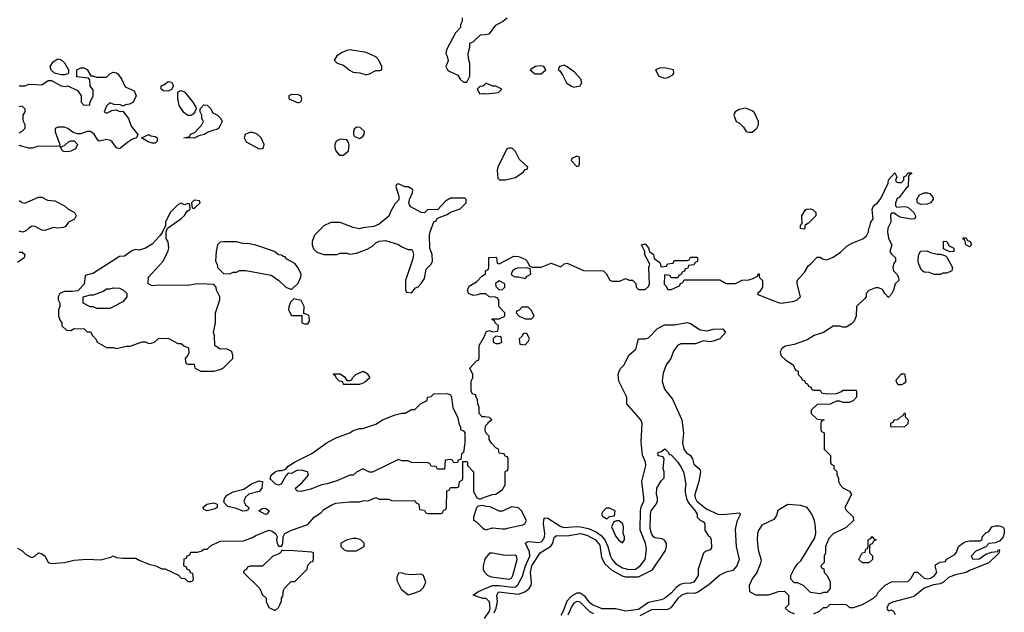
# Model space of a CAD drawing. Header units: inches. Extents: x 2671394 to 2765652, y 830470 to 955458.
# Tile 244 of 256: x 2707134 to 2713205, y 930304 to 933959. Entities that reach past the tile are written whole.
import ezdxf

# ---------------------------------------------------------------- set-up
doc = ezdxf.new("R2010")
doc.units = ezdxf.units.IN
doc.header["$MEASUREMENT"] = 0
doc.layers.add('C7903', color=7, linetype='Continuous')
doc.layers.add('C7913', color=7, linetype='Continuous')

msp = doc.modelspace()

# ---------------------------------------------------------------- linework, layer by layer
at = {"layer": 'C7903', "color": 2}
for points, elevation in [([(2709862, 933970), (2709862, 933950), (2709852, 933930), (2709852, 933910), (2709822, 933878), (2709766, 933774), (2709762, 933750), (2709770, 933734), (2709774.8, 933705.2), (2709762, 933670), (2709772, 933650), (2709782, 933642), (2709836.3, 933616.3), (2709850, 933592), (2709870, 933574), (2709890, 933574), (2709908.4, 933611.6), (2709908.4, 933688.4), (2709900.2, 933720.2), (2709899, 933750), (2709909, 933790), (2709910, 933814), (2709930, 933822), (2709975.3, 933864.7), (2710000, 933867.7)], 46), ([(2707130, 933552), (2707168.4, 933551.6), (2707190, 933562), (2707270, 933558), (2707310, 933584.7), (2707330, 933584.7), (2707390, 933551.3), (2707414, 933546), (2707431.6, 933551.6), (2707490, 933522), (2707514, 933490), (2707512, 933450), (2707530, 933432), (2707566, 933434), (2707566, 933446), (2707588, 933490), (2707587.3, 933527.3), (2707568.7, 933548.7), (2707567.3, 933587.3), (2707558, 933598), (2707487.3, 933607.3), (2707486, 933650), (2707510, 933662), (2707530, 933662), (2707550, 933652), (2707572, 933612), (2707588, 933612), (2707604.7, 933604.7), (2707670, 933604.7), (2707690, 933624.7), (2707710, 933636), (2707730.7, 933630.7), (2707742, 933622), (2707764.7, 933590), (2707784.7, 933544.7), (2707839.8, 933519.8), (2707851.3, 933490), (2707844.7, 933470), (2707830.8, 933449.2), (2707810, 933438), (2707785.4, 933434.6), (2707770, 933426), (2707754.6, 933434.6), (2707716.4, 933436.4), (2707690, 933446), (2707670, 933426), (2707654, 933390), (2707670, 933382), (2707702, 933398), (2707730, 933402), (2707750, 933392), (2707770, 933394), (2707804.7, 933350), (2707822, 933302), (2707862, 933250), (2707854, 933230), (2707830, 933222), (2707798, 933202), (2707750, 933162), (2707730, 933168), (2707704.7, 933204.7), (2707692.9, 933212.9), (2707670, 933219), (2707626, 933210), (2707616.4, 933216.4), (2707593.2, 933253.2), (2707570, 933268.7), (2707550, 933268.7), (2707510, 933254), (2707490, 933254), (2707462.7, 933262.7), (2707430, 933288), (2707410, 933295.3), (2707370, 933295.3), (2707352.7, 933287.3), (2707352.7, 933267.3), (2707382, 933190), (2707379.6, 933180.4), (2707363.6, 933176.4), (2707250, 933179), (2707210, 933166), (2707190, 933166), (2707130, 933182.7)], 42), ([(2710000, 933558), (2709990, 933548), (2709970, 933546), (2709954, 933530), (2709970, 933502), (2709990, 933504.7), (2710000, 933502.8)], 46), ([(2707130, 933262), (2707150, 933272), (2707168, 933290), (2707168, 933310), (2707158, 933330), (2707155.3, 933350), (2707155.3, 933370), (2707168, 933390), (2707167.3, 933407.3), (2707150, 933426), (2707130, 933422)], 42), ([(2707130, 932844.7), (2707150, 932831), (2707166.4, 932826.4), (2707250, 932864.7), (2707270, 932864.7), (2707305.4, 932845.4), (2707350, 932841), (2707410, 932811), (2707430, 932791.3), (2707472, 932770), (2707482, 932750), (2707471.1, 932728.9), (2707434, 932710), (2707416.9, 932683.1), (2707403.6, 932676.4), (2707370, 932674), (2707342, 932678), (2707290, 932659.3), (2707270, 932661.2), (2707230, 932684), (2707210, 932685.2), (2707190, 932674), (2707170, 932654), (2707152, 932648), (2707130, 932654)], 42), ([(2707130, 932524.7), (2707150, 932524.7), (2707164.7, 932510), (2707162, 932490), (2707119.6, 932460.4)], 42), ([(2710000, 932267.5), (2709970, 932268), (2709958.8, 932261.2), (2709930, 932257.2), (2709902, 932270), (2709895.3, 932290), (2709904.7, 932315.3), (2709950, 932342), (2709983.1, 932376.9), (2710000, 932386.5)], 42), ([(2710000, 931508.7), (2709986, 931510), (2709966, 931530), (2709966, 931570), (2709958, 931590), (2709956.4, 931616.4), (2709946, 931634), (2709946, 931646), (2709926, 931650), (2709918, 931670), (2709918, 931730), (2709928, 931750), (2709928, 931770), (2709908.7, 931810), (2709950, 931854), (2709962, 931858), (2709967.3, 931872.7), (2709966, 931950), (2709998, 932002), (2710000, 932007.3)], 42), ([(2707119.6, 930699.6), (2707150, 930682), (2707170, 930662), (2707203.6, 930643.6), (2707210, 930642), (2707230, 930652), (2707250, 930671.3), (2707270, 930664.7), (2707290.6, 930650.6), (2707310, 930611.3), (2707330, 930604.7), (2707410, 930611.3), (2707470, 930626), (2707550, 930631), (2707632.9, 930627.1), (2707696.4, 930643.6), (2707710, 930651.3), (2707730, 930642), (2707770, 930638), (2707850, 930638), (2707870, 930624.7), (2707930, 930601), (2707974, 930590), (2708010, 930572), (2708031.6, 930571.6), (2708112.7, 930532.7), (2708130, 930514), (2708152.7, 930512.7), (2708170, 930494), (2708190, 930494), (2708202, 930498), (2708206, 930510), (2708202, 930542), (2708187.3, 930547.3), (2708182, 930562), (2708167.3, 930567.3), (2708162, 930582), (2708146, 930590), (2708147.3, 930632.7), (2708162, 930638), (2708167.3, 930652.7), (2708182, 930658), (2708190, 930674), (2708230, 930674), (2708256.4, 930683.6), (2708270, 930694), (2708290, 930694), (2708310, 930714), (2708370, 930742), (2708514.6, 930745.4), (2708570, 930764.7), (2708590, 930778), (2708670, 930811), (2708690, 930804.7), (2708712, 930790), (2708722, 930770), (2708718, 930750), (2708721, 930730), (2708730, 930712), (2708750, 930712), (2708757.2, 930730), (2708758, 930770), (2708769.3, 930790.7), (2708810, 930810.8), (2708910, 930844.7), (2708948.7, 930890), (2708990, 930918), (2709010, 930938), (2709054.6, 930965.4), (2709083.1, 930976.9), (2709170, 930984.7), (2709230, 930984.7), (2709250, 930992), (2709287.3, 930992.7), (2709330, 931012), (2709350, 931002), (2709410, 931002), (2709430, 930992), (2709570, 930994), (2709578, 930978), (2709594, 930970), (2709598, 930938), (2709630, 930934), (2709638, 930918), (2709650, 930914), (2709730, 930914), (2709742, 930918), (2709747.3, 930932.7), (2709762, 930938), (2709766, 930950), (2709767.3, 931052.7), (2709782, 931058), (2709790, 931074), (2709830, 931074), (2709842, 931078), (2709846, 931110), (2709862, 931118), (2709866, 931130), (2709866, 931234), (2709890, 931234), (2709894, 931230), (2709894, 931210), (2709932, 931170), (2709931.3, 931050), (2709950, 931012), (2709970, 931002), (2710000, 931013.1)], 42), ([(2710000, 930958.7), (2709990, 930962), (2709961, 930959), (2709951.1, 930948.9), (2709932, 930890), (2709932.7, 930872.7), (2709950, 930862), (2709990, 930822), (2710000, 930817)], 42), ([(2710000, 930623.6), (2709991, 930590), (2709991, 930570), (2710000, 930552)], 42), ([(2710000, 930389.3), (2709990, 930389.4), (2709929.2, 930410), (2709958, 930430), (2710000, 930448.5)], 38)]:
    msp.add_lwpolyline(points, dxfattribs=dict(at, elevation=elevation))
for points, elevation in [([(2709170, 933773.2), (2709150, 933769.2), (2709122.5, 933757.5), (2709090, 933735.3), (2709072, 933710), (2709091.1, 933691.1), (2709130, 933678), (2709167.3, 933647.3), (2709190, 933636), (2709231.1, 933631.1), (2709270, 933618), (2709290, 933624.7), (2709330, 933644.7), (2709355.3, 933644.7), (2709366, 933650), (2709366, 933670), (2709348, 933710), (2709329.1, 933729.1), (2709270, 933757.2)], 46), ([(2707390, 933618), (2707348.4, 933628.4), (2707327.3, 933647.3), (2707322, 933670), (2707341.2, 933698.8), (2707364.7, 933715.3), (2707370, 933718), (2707390, 933712), (2707410, 933692), (2707434, 933650), (2707434, 933630), (2707430, 933626), (2707410, 933618)], 42), ([(2708050, 933518), (2708020.4, 933520.4), (2708006, 933530), (2708006, 933550), (2708023.1, 933556.9), (2708050, 933578), (2708070, 933574), (2708082, 933550), (2708070, 933528)], 42), ([(2708190, 933368.7), (2708170, 933369), (2708145.6, 933385.6), (2708118, 933430), (2708108, 933470), (2708108, 933512), (2708120.4, 933519.6), (2708130, 933522), (2708150, 933514), (2708202, 933450), (2708219.6, 933419.6), (2708222, 933410), (2708214, 933390), (2708203.6, 933376.4)], 42), ([(2708810, 933498), (2708794, 933490), (2708794, 933470), (2708850, 933446), (2708870, 933454), (2708874, 933470), (2708868.4, 933488.4), (2708850, 933495.3)], 46), ([(2708210, 933229.2), (2708146, 933230), (2708182, 933238), (2708186, 933250), (2708215.3, 933264.7), (2708258, 933310), (2708268, 933330), (2708258, 933350), (2708258, 933370), (2708246, 933390), (2708246, 933410), (2708270, 933434), (2708290, 933432), (2708310, 933411.3), (2708325.4, 933385.4), (2708354, 933370), (2708374, 933350), (2708382, 933330), (2708362, 933290), (2708350, 933282), (2708330, 933278), (2708295.3, 933264.7), (2708272, 933250), (2708238, 933242)], 42), ([(2707950, 933198), (2707925.6, 933205.6), (2707886, 933230), (2707930, 933251), (2707942.8, 933242.8), (2707970, 933238), (2707982, 933230), (2707982, 933210), (2707970, 933198)], 42), ([(2708570, 933264), (2708550, 933264), (2708524.7, 933250), (2708518, 933230), (2708530, 933204.7), (2708610, 933162), (2708630, 933164.7), (2708638, 933170), (2708642, 933190), (2708622, 933230), (2708595.5, 933255.5)], 46), ([(2709210, 933295.3), (2709196.9, 933283.1), (2709191.3, 933270), (2709191.3, 933250), (2709198, 933238), (2709230, 933226.8), (2709250, 933238), (2709257.2, 933250), (2709259, 933270), (2709233.6, 933293.6)], 46), ([(2707430, 933144), (2707405.6, 933145.6), (2707398, 933150), (2707382, 933178), (2707390, 933174), (2707410, 933182), (2707434.6, 933205.4), (2707448.9, 933211.1), (2707470, 933212), (2707491.1, 933188.9), (2707478, 933162), (2707450, 933149)], 42), ([(2709110, 933222), (2709084.7, 933210), (2709076, 933190), (2709077.3, 933170), (2709084, 933150), (2709098.8, 933130), (2709110, 933123.8), (2709130, 933123.8), (2709160.9, 933150), (2709164.7, 933184.7), (2709162, 933202), (2709150, 933218)], 46), ([(2709470, 932946), (2709458, 932942), (2709454, 932930), (2709470.9, 932870.9), (2709471.3, 932848.7), (2709450, 932826), (2709422, 932778), (2709410, 932748), (2709350, 932698), (2709316.9, 932683.1), (2709250, 932675.3), (2709230, 932668.7), (2709190, 932678), (2709110, 932708.7), (2709051.6, 932708.4), (2709010, 932688), (2708951.1, 932628.9), (2708938, 932590), (2708938, 932570), (2708946, 932546), (2708966, 932526), (2709010, 932511.3), (2709090, 932511.3), (2709110, 932518), (2709150, 932518), (2709170, 932512), (2709210, 932518), (2709276.4, 932543.6), (2709310, 932562), (2709330, 932582), (2709350, 932592), (2709390, 932598), (2709470, 932571.3), (2709490, 932558), (2709530, 932542), (2709550, 932542), (2709556, 932536), (2709562, 932510), (2709556.9, 932483.1), (2709512, 932350), (2709512.7, 932292.7), (2709518, 932278), (2709550, 932274), (2709575.3, 932304.7), (2709590, 932312), (2709610, 932332), (2709630, 932362), (2709640.4, 932419.6), (2709670, 932452), (2709679, 932470), (2709678, 932510), (2709663.7, 932550), (2709661.2, 932630), (2709664, 932650), (2709687.3, 932712.7), (2709702, 932718), (2709706, 932730), (2709720.4, 932739.6), (2709770, 932758), (2709790, 932772), (2709850, 932791.3), (2709886, 932830), (2709886, 932850), (2709878, 932858), (2709790, 932858), (2709759.6, 932840.4), (2709710, 932786), (2709650, 932788), (2709630, 932768), (2709610, 932768.7), (2709545.2, 932805.2), (2709538, 932818), (2709534, 932830), (2709537.2, 932850), (2709555.3, 932890), (2709558, 932910), (2709554.6, 932914.6), (2709530, 932928), (2709508.9, 932928.9)], 46), ([(2708130, 932828), (2708110, 932818), (2708062, 932770), (2708034, 932710), (2708034, 932686), (2708030, 932686), (2708012.7, 932647.3), (2707996.9, 932623.1), (2707950, 932575.3), (2707910, 932548.7), (2707870, 932538), (2707850, 932542), (2707830, 932535.3), (2707779.6, 932500.4), (2707750, 932498), (2707590, 932395.3), (2707538, 932382), (2707531.6, 932328.4), (2707492.7, 932287.3), (2707458, 932282), (2707410, 932282), (2707382, 932270), (2707372, 932250), (2707372, 932230), (2707382, 932210), (2707382, 932190), (2707374, 932170), (2707374, 932130), (2707383.6, 932103.6), (2707394, 932090), (2707394, 932070), (2707423.6, 932043.6), (2707450, 932042), (2707470, 932054), (2707531.6, 932051.6), (2707550, 932034), (2707570, 932034), (2707582, 932010), (2707605.4, 931985.4), (2707612, 931970), (2707670, 931936), (2707710, 931936), (2707730, 931931.3), (2707790, 931944.7), (2707814.6, 931945.4), (2707890, 931972), (2707910, 931972), (2707930, 931962), (2707943.6, 931963.6), (2707966, 931970), (2707990, 931992), (2708050, 931994), (2708110, 931962), (2708130, 931962), (2708146.4, 931946.4), (2708174.8, 931934.8), (2708176.9, 931903.1), (2708163.6, 931876.4), (2708154, 931870), (2708158, 931838), (2708170, 931834), (2708210, 931834), (2708214, 931810), (2708250, 931792), (2708330, 931792), (2708370, 931802), (2708390, 931812), (2708448, 931870), (2708448.7, 931890), (2708442, 931910), (2708430, 931919), (2708410, 931928.7), (2708370, 931926), (2708338, 931950), (2708335.3, 932010), (2708328.7, 932030), (2708342, 932090), (2708342, 932150), (2708368, 932230), (2708368, 932250), (2708348, 932290), (2708346, 932310), (2708330, 932326), (2708288.4, 932328.4), (2708230, 932329), (2708170, 932319), (2707990, 932322), (2707950, 932318), (2707926, 932330), (2707928, 932370), (2708018, 932470), (2708050, 932534), (2708054, 932550), (2708048.4, 932588.4), (2708038, 932610), (2708038, 932650), (2708046, 932674), (2708128, 932730), (2708150, 932752), (2708164, 932776), (2708186, 932790), (2708182, 932822), (2708170, 932826), (2708150, 932818)], 46), ([(2708210, 932846), (2708194, 932830), (2708198, 932798), (2708210, 932794), (2708246, 932830), (2708242, 932842)], 46), ([(2708470, 932588.7), (2708390, 932588), (2708370, 932586), (2708354, 932570), (2708344.7, 932530), (2708342, 932470), (2708352, 932450), (2708354, 932430), (2708390, 932394), (2708430, 932392), (2708450, 932402), (2708470, 932402), (2708488.9, 932411.1), (2708528.9, 932411.1), (2708683.6, 932383.6), (2708731.1, 932351.1), (2708774, 932310), (2708810, 932294), (2708850, 932334), (2708868, 932370), (2708868.7, 932390), (2708850, 932428), (2708830, 932455.3), (2708782, 932482), (2708770, 932495.3), (2708758, 932498), (2708747.3, 932507.3), (2708730, 932508), (2708706, 932530), (2708589.1, 932569.1), (2708550, 932577.2), (2708510, 932579)], 46), ([(2707610, 932178), (2707587.3, 932187.3), (2707568.4, 932188.4), (2707526, 932210), (2707526, 932250), (2707570, 932262), (2707590, 932262), (2707650, 932284.7), (2707670, 932298), (2707690, 932298), (2707710, 932304.7), (2707750, 932302), (2707774, 932290), (2707794, 932270), (2707794, 932250), (2707770, 932218), (2707710, 932188), (2707690, 932178)], 46), ([(2708823.6, 932236.4), (2708803.6, 932216.4), (2708792.7, 932187.3), (2708792, 932170), (2708810, 932134), (2708874, 932134), (2708874, 932090), (2708890, 932082), (2708910, 932082), (2708920.4, 932099.6), (2708918, 932130), (2708910, 932138), (2708886, 932146), (2708888, 932190), (2708870, 932226)], 46), ([(2709130, 931708), (2709126, 931726), (2709106, 931730), (2709086, 931750), (2709082, 931762), (2709066, 931770), (2709070, 931774), (2709110, 931774), (2709136.9, 931756.9), (2709150, 931734), (2709170, 931734), (2709182, 931738), (2709186, 931750), (2709206, 931770), (2709251.6, 931791.6), (2709276.9, 931776.9), (2709292, 931750), (2709259.8, 931720.2), (2709230, 931708.7)], 42), ([(2709810, 931226), (2709802, 931242), (2709790, 931246), (2709758, 931242), (2709752.7, 931187.3), (2709710, 931186), (2709702, 931202), (2709670, 931206), (2709662, 931222), (2709650, 931226), (2709550, 931228), (2709530, 931238), (2709490, 931238), (2709470, 931246), (2709310, 931168), (2709290, 931168), (2709250, 931188), (2709210, 931168), (2709190, 931148.7), (2709170, 931148.7), (2709090, 931114), (2709030, 931095.3), (2708994, 931090), (2708930, 931064), (2708870, 931048.7), (2708846, 931050), (2708838, 931058), (2708835.3, 931070), (2708874.8, 931105.2), (2708915.3, 931150), (2708908.7, 931170), (2708870, 931180.9), (2708842.5, 931177.5), (2708810, 931159), (2708790, 931162), (2708774.4, 931145.6), (2708746.4, 931093.6), (2708730, 931088.7), (2708710, 931095.3), (2708683.2, 931123.2), (2708679, 931130), (2708685.2, 931150), (2708709.6, 931170.4), (2708730, 931179.1), (2708750, 931178.8), (2708774, 931186), (2708790, 931204.7), (2708828, 931230), (2708936, 931284), (2709029.4, 931350.6), (2709090, 931381), (2709168.9, 931411.1), (2709190, 931424.7), (2709230, 931438), (2709250, 931438), (2709330, 931464.7), (2709370, 931491.3), (2709450, 931522), (2709490, 931532), (2709510, 931532), (2709550, 931554), (2709570, 931554), (2709606, 931590), (2709646, 931610), (2709648.9, 931631.1), (2709670, 931634), (2709688.4, 931651.6), (2709770, 931654), (2709790, 931644.7), (2709797.3, 931630), (2709804, 931564), (2709834, 931510), (2709842.8, 931462.8), (2709851.6, 931448.4), (2709851.6, 931431.6), (2709870, 931422), (2709878, 931410), (2709878, 931350), (2709871.3, 931288.7), (2709858, 931282), (2709854, 931246), (2709838, 931242), (2709832.7, 931227.3)], 42), ([(2708510, 930926.6), (2708470, 930943.7), (2708416.6, 930956.6), (2708396, 930976), (2708392.7, 930990), (2708399.3, 931010), (2708413.8, 931026.2), (2708450, 931047.3), (2708516.5, 931063.5), (2708563.9, 931096.1), (2708610, 931114.8), (2708631, 931111), (2708626.8, 931070), (2708610.8, 931049.2), (2708547.3, 931032.7), (2708525.2, 931014.8), (2708516.3, 930990), (2708519.1, 930979.1), (2708525.8, 930965.8), (2708546, 930950), (2708543.6, 930936.4), (2708530, 930929.2)], 42), ([(2708290, 930929.4), (2708270, 930938), (2708264, 930950), (2708288.7, 930970), (2708330, 930979.1), (2708352, 930970), (2708351, 930950), (2708338.5, 930941.5)], 42), ([(2708650, 930906), (2708608, 930930), (2708630, 930944.7), (2708650, 930946), (2708671.3, 930930), (2708658, 930910)], 42), ([(2709210, 930759), (2709190, 930759), (2709154, 930750), (2709114, 930730), (2709114, 930710), (2709134, 930690), (2709150, 930682), (2709210, 930682), (2709258, 930710), (2709258, 930730), (2709238, 930750)], 42), ([(2708750, 930686), (2708742, 930670), (2708730, 930662), (2708694, 930650), (2708631.6, 930588.4), (2708552.7, 930587.3), (2708538, 930582), (2708532, 930568), (2708518, 930562), (2708514, 930550), (2708614, 930450), (2708630, 930414), (2708654, 930390), (2708654, 930370), (2708670, 930334), (2708710, 930314), (2708730, 930334), (2708738, 930350), (2708747.3, 930372.7), (2708748.4, 930391.6), (2708756.4, 930403.6), (2708760.4, 930439.6), (2708767.3, 930452.7), (2708807.3, 930492.7), (2708830, 930494), (2708906, 930570), (2708910, 930594), (2708930, 930614), (2708942, 930618), (2708946, 930630), (2708946, 930670), (2708935.3, 930675.3), (2708796, 930684), (2708762, 930682)], 42), ([(2709490, 930548), (2709470, 930546), (2709459.6, 930520.4), (2709459.6, 930499.6), (2709486.8, 930446.8), (2709530, 930412), (2709570, 930424.7), (2709603.1, 930436.9), (2709623.1, 930456.9), (2709637.2, 930490), (2709624, 930530), (2709610, 930539.3), (2709550, 930535.3), (2709510, 930538)], 42)]:
    msp.add_lwpolyline(points, close=True, dxfattribs=dict(at, elevation=elevation))
at = {"layer": 'C7913', "color": 2}
for points, elevation in [([(2710000, 933867.7), (2710030, 933871.3), (2710070, 933924.7), (2710110, 933946.8), (2710139, 933970)], 46), ([(2710000, 933502.8), (2710010, 933501), (2710070, 933507.3), (2710086, 933510), (2710106, 933530), (2710070, 933548), (2710050, 933548), (2710010, 933568), (2710000, 933558)], 46), ([(2710000, 932386.5), (2710006, 932390), (2710006, 932410), (2710022, 932418), (2710026, 932430), (2710027.3, 932492.7), (2710070, 932494), (2710074, 932490), (2710078, 932458), (2710090, 932454), (2710180.4, 932499.6), (2710210, 932498), (2710250, 932482), (2710262, 932470), (2710278, 932438), (2710292.7, 932432.7), (2710350, 932432), (2710410, 932458), (2710470, 932434), (2710490, 932454), (2710510, 932458), (2710610, 932412), (2710734, 932410), (2710750, 932394), (2710771.6, 932351.6), (2710786, 932346), (2710833.6, 932346.4), (2710870, 932362), (2710892.7, 932352.7), (2710911.6, 932351.6), (2710932.7, 932332.7), (2710934, 932310), (2710950, 932294), (2710990, 932294), (2711010, 932314), (2711018, 932330), (2711013.2, 932430), (2711019, 932450), (2710989.3, 932509.3), (2710988.7, 932530), (2710968, 932570), (2710990, 932576), (2711010.8, 932550.8), (2711018, 932530), (2711041, 932510), (2711046.4, 932486.4), (2711081, 932461), (2711090, 932434), (2711122, 932438), (2711127.3, 932452.7), (2711162, 932458), (2711170, 932474), (2711250, 932474), (2711262, 932478), (2711270, 932494), (2711310, 932494), (2711314, 932490), (2711312.7, 932467.3), (2711298, 932462), (2711290, 932446), (2711258, 932442), (2711252.7, 932427.3), (2711238, 932422), (2711232.7, 932407.3), (2711218, 932402), (2711212.7, 932387.3), (2711198, 932382), (2711192.7, 932367.3), (2711150, 932366), (2711142, 932382), (2711110, 932386), (2711107.3, 932327.3), (2711118, 932318), (2711130, 932294), (2711150, 932294), (2711202, 932318), (2711207.3, 932332.7), (2711222, 932338), (2711230, 932354), (2711450, 932354), (2711490, 932332), (2711547.3, 932332.7), (2711588.4, 932351.6), (2711630, 932354), (2711656.4, 932363.6), (2711682, 932378), (2711690, 932394), (2711694, 932390), (2711694, 932370), (2711714, 932350), (2711714, 932310), (2711696.9, 932283.1), (2711682, 932270), (2711684.7, 932264.7), (2711810, 932214), (2711830, 932210.8), (2711910, 932222.8), (2711928, 932230), (2711948, 932250), (2711928, 932330), (2711928, 932350), (2711975.5, 932404.5), (2711996.4, 932443.6), (2712010, 932452), (2712050, 932494), (2712070, 932494), (2712083.6, 932483.6), (2712110, 932478), (2712150, 932494), (2712194.5, 932525.5), (2712236.6, 932563.4), (2712270, 932582), (2712333.2, 932606.8), (2712354.6, 932625.4), (2712368, 932650), (2712368.7, 932670), (2712376.4, 932683.6), (2712382, 932710), (2712395.3, 932730), (2712389.2, 932789.2), (2712397.2, 932810), (2712422, 932830), (2712444, 932856), (2712488.7, 932951.3), (2712490, 932972), (2712530, 933014), (2712542, 932990), (2712534, 932970), (2712538, 932958), (2712550, 932954), (2712570, 932954), (2712586, 932970), (2712586, 932990), (2712602, 932998), (2712610, 933014), (2712630, 933014), (2712634, 933010), (2712618, 933002), (2712614, 932990), (2712611.3, 932930), (2712599.6, 932920.4), (2712556.9, 932863.1), (2712544.7, 932855.3), (2712534, 932830), (2712534, 932810), (2712542, 932802), (2712590, 932807.3), (2712610, 932802.8), (2712646, 932770), (2712658, 932750), (2712658, 932742), (2712654, 932730), (2712631.1, 932728.9), (2712561.2, 932741.2), (2712536.4, 932756.4), (2712530, 932766), (2712510, 932766), (2712502, 932758), (2712506, 932710), (2712487.5, 932672.5), (2712484, 932650), (2712490.8, 932610), (2712511.3, 932570), (2712498, 932530), (2712510, 932512), (2712534, 932490), (2712534, 932470), (2712523.5, 932456.5), (2712518, 932430), (2712522, 932410), (2712542, 932390), (2712552, 932370), (2712554, 932350), (2712532, 932330), (2712522, 932290), (2712510, 932266), (2712490, 932246), (2712468, 932270), (2712454.6, 932294.6), (2712430, 932306), (2712410, 932306), (2712370, 932288), (2712352, 932270), (2712352, 932250), (2712343.6, 932236.4), (2712294, 932190), (2712292, 932130), (2712279.8, 932100.2), (2712259.8, 932080.2), (2712230, 932062), (2712210, 932062), (2712190, 932068.7), (2712150, 932068), (2712090.7, 932029.3), (2712032, 932010), (2711990, 931984), (2711910, 931955.1), (2711854.8, 931945.2), (2711832, 931930), (2711822, 931910), (2711827.1, 931887.1), (2711858, 931858), (2711902, 931830), (2711918, 931798), (2711934, 931790), (2711934, 931770), (2711952.7, 931752.7), (2711958, 931738), (2711972.7, 931732.7), (2711978, 931718), (2711992, 931712), (2711998, 931698), (2712012.7, 931692.7), (2712018, 931678), (2712030, 931674), (2712070, 931674), (2712078, 931658), (2712110, 931652), (2712170, 931654), (2712196.4, 931663.6), (2712210, 931674), (2712290, 931674), (2712294, 931670), (2712294, 931630), (2712274, 931610), (2712250, 931598), (2712210, 931598), (2712190, 931606), (2712170, 931606), (2712130, 931588), (2712050, 931586), (2712014, 931550), (2712014, 931530), (2712050, 931494), (2712094, 931490), (2712078, 931482), (2712074, 931470), (2712074, 931430), (2712078, 931418), (2712094, 931410), (2712094, 931310), (2712134, 931270), (2712134, 931230), (2712138, 931218), (2712154, 931210), (2712154, 931190), (2712171.6, 931171.6), (2712172.7, 931152.7), (2712182, 931130), (2712182, 931110), (2712192, 931090), (2712210, 931072), (2712251.1, 931051.1), (2712262, 931030), (2712222, 930950), (2712230, 930934), (2712272.7, 930892.7), (2712274, 930870), (2712230, 930826), (2712150, 930788), (2712122, 930758), (2712102, 930710), (2712102, 930670), (2712094, 930650), (2712094, 930610), (2712074, 930590), (2712078, 930578), (2712092.7, 930572.7), (2712094, 930550), (2712111.6, 930531.6), (2712131.6, 930491.6), (2712132, 930450), (2712110, 930426), (2712090, 930426), (2712070, 930418), (2712010, 930426), (2711966, 930470), (2711930, 930486), (2711910, 930486), (2711888.4, 930508.4), (2711888.7, 930530), (2711909.1, 930570.9), (2711930, 930602), (2711950, 930622), (2712037.2, 930762.8), (2712042, 930790), (2712041.2, 930830), (2712034, 930870), (2712017.2, 930910), (2711989.3, 930949.3), (2711950, 930962.7), (2711870.7, 930969.3), (2711807.9, 930932.1), (2711799.6, 930900.4), (2711783.6, 930876.4), (2711710, 930842), (2711690, 930808), (2711682.8, 930790), (2711680.7, 930750), (2711688, 930688), (2711705.4, 930625.4), (2711699.8, 930600.2), (2711678.8, 930550), (2711651, 930510), (2711631.3, 930470), (2711632.7, 930432.7), (2711671.6, 930411.6), (2711730, 930411), (2711750, 930411.3), (2711812, 930432), (2711850, 930434), (2711874, 930410), (2711874, 930350), (2711854, 930330), (2711874, 930310), (2711910, 930294)], 42), ([(2710000, 932007.3), (2710010, 932034), (2710030, 932042), (2710050, 932034), (2710082, 932038), (2710086, 932070), (2710066, 932090), (2710062, 932102), (2710046, 932110), (2710050, 932114), (2710090, 932114), (2710126, 932130), (2710126, 932150), (2710088, 932190), (2710087.3, 932227.3), (2710082, 932242), (2710067.3, 932247.3), (2710028.9, 932248.9), (2710007.3, 932267.3), (2710000, 932267.5)], 42), ([(2710000, 930448.5), (2710049, 930470), (2710090, 930469.3), (2710170, 930458.2), (2710190, 930461.5), (2710206.3, 930473.7), (2710234.2, 930525.8), (2710253.5, 930590), (2710278.7, 930650), (2710277.6, 930677.6), (2710253.2, 930730), (2710262, 930738), (2710278.9, 930741.1), (2710330, 930734), (2710350, 930738.4), (2710361.6, 930750), (2710369.6, 930770), (2710371.1, 930788.9), (2710364, 930850), (2710365.1, 930874.9), (2710370, 930886), (2710390, 930883.8), (2710470, 930832), (2710490, 930827.6), (2710566.4, 930833.6), (2710591.3, 930831.3), (2710640.2, 930820.2), (2710690, 930798.5), (2710718.3, 930778.3), (2710742.4, 930750), (2710760.2, 930710), (2710776.4, 930650), (2710786.7, 930630), (2710810, 930602.6), (2710850, 930578.9), (2710890, 930566.9), (2710929.8, 930570.2), (2710959.6, 930590), (2710989.6, 930630), (2710999.5, 930690), (2710991.5, 930730), (2710960.4, 930810), (2710962.4, 930930), (2710966.6, 930953.4), (2710982, 930990), (2710982.9, 931010), (2710969.6, 931110.4), (2710995.1, 931210), (2710991.6, 931230), (2710973.7, 931273.7), (2710965.3, 931354.7), (2710971.6, 931470), (2710963.7, 931490), (2710877.2, 931590), (2710877.2, 931630), (2710829, 931730), (2710823.7, 931770), (2710829.4, 931790), (2710840.9, 931810), (2710860.9, 931830), (2710889.2, 931890), (2710933, 931927), (2710949.5, 931990.5), (2710990, 931990.4), (2711010, 931997.1), (2711065.9, 932054.1), (2711110, 932077.3), (2711170, 932076.3), (2711250, 932090.8), (2711270, 932086), (2711330, 932046), (2711370, 932040.7), (2711410.5, 932050.5), (2711470, 932052), (2711484.7, 932030), (2711451, 931990), (2711410, 931977), (2711390, 931972.7), (2711350, 931979), (2711301.1, 931958.9), (2711210, 931959.5), (2711190, 931949.4), (2711164.6, 931915.4), (2711148.2, 931870), (2711120.5, 931830), (2711101.1, 931778.9), (2711095.3, 931730), (2711110, 931680.7), (2711159.2, 931619.2), (2711216.3, 931490), (2711227, 931410), (2711221.3, 931350), (2711228.2, 931310), (2711244, 931290), (2711270.7, 931270), (2711282, 931250), (2711290, 931218), (2711326.4, 931186.4), (2711331.1, 931171.1), (2711322, 931110), (2711296.9, 931030), (2711299.6, 931010), (2711309, 930990), (2711370, 930939.5), (2711438, 930910), (2711470, 930907), (2711570, 930918), (2711578, 930910), (2711556.1, 930863.9), (2711545.2, 930814.8), (2711551.5, 930710), (2711570.5, 930630), (2711555.5, 930590), (2711530, 930560.9), (2711488.5, 930551.5), (2711450, 930532), (2711385.8, 930474.2), (2711313.5, 930426.5), (2711290, 930419.7), (2711250, 930421.3), (2711214, 930410), (2711190, 930387), (2711148.9, 930331.1), (2711130, 930320.5), (2711030, 930319.7), (2710958.4, 930281.6)], 38), ([(2710000, 931013.1), (2710048.9, 931031.1), (2710070, 931032), (2710110, 931062), (2710128, 931090), (2710127.3, 931167.3), (2710130, 931174), (2710142, 931178), (2710146, 931190), (2710146, 931250), (2710142, 931262), (2710127.3, 931267.3), (2710122, 931282), (2710090, 931286), (2710086, 931310), (2710070, 931318), (2710044.7, 931344.7), (2710029.2, 931369.2), (2710028.7, 931390), (2710009, 931410), (2710004, 931430), (2710006.3, 931453.7), (2710022, 931470), (2710023.1, 931476.9), (2710046, 931490), (2710030, 931506), (2710000, 931508.7)], 42), ([(2710058.8, 930301.2), (2710071.6, 930330), (2710079.3, 930370), (2710076.2, 930410), (2710085.2, 930430), (2710210, 930414.9), (2710249.4, 930430), (2710275.1, 930450), (2710287, 930470), (2710289.6, 930490), (2710283.9, 930550), (2710291.1, 930590), (2710342, 930670), (2710408.6, 930711.4), (2710420.5, 930730), (2710430, 930764.7), (2710443.3, 930776.7), (2710510, 930774.9), (2710592, 930790), (2710630, 930780.3), (2710684, 930750), (2710710, 930717.3), (2710721.1, 930641.1), (2710741.8, 930601.8), (2710784.6, 930564.6), (2710847.7, 930527.7), (2710870, 930523.1), (2710950, 930522.4), (2711035.3, 930564.7), (2711115.1, 930684.9), (2711122.7, 930710), (2711121.2, 930730), (2711109.3, 930749.3), (2711096, 930756), (2711050, 930762.7), (2711042.7, 930770), (2711029.4, 930790), (2711020.2, 930820.2), (2711022.9, 930910), (2711027.3, 930930), (2711059, 930970), (2711066, 930990), (2711066, 931010), (2711059.3, 931030), (2711062, 931070), (2711090, 931114), (2711107.3, 931132.7), (2711108, 931170), (2711102, 931190), (2711107.3, 931247.3), (2711102, 931262), (2711070, 931268), (2711070, 931292), (2711087.3, 931292.7), (2711111.6, 931311.6), (2711134, 931290), (2711138, 931278), (2711150, 931274), (2711190, 931231), (2711210, 931201), (2711226.8, 931170), (2711234.8, 931130), (2711241, 931090), (2711236, 931070), (2711238, 931042), (2711246.2, 931006.2), (2711258.3, 930978.3), (2711299.1, 930930), (2711310.6, 930910), (2711311.3, 930890), (2711330, 930871.3), (2711350, 930862), (2711358, 930850), (2711358, 930810), (2711378, 930778), (2711392, 930770), (2711398, 930750), (2711399.6, 930700.4), (2711391.6, 930688.4), (2711361, 930679), (2711350, 930668), (2711318, 930570), (2711318, 930530), (2711291, 930490), (2711270, 930483.7), (2711230, 930482), (2711205.8, 930474.2), (2711182.4, 930457.6), (2711150, 930422.7), (2711110, 930389.3), (2711090, 930381.2), (2711010, 930365.1), (2710950, 930320.4), (2710870, 930311.2), (2710810, 930324.5), (2710725.7, 930325.7), (2710665.1, 930350), (2710650, 930361.3), (2710620.3, 930400.3), (2710590, 930421.3), (2710570, 930421.3), (2710535.8, 930404.2), (2710507.5, 930372.5), (2710484.9, 930310), (2710470, 930283)], 34), ([(2710000, 930817), (2710010, 930812), (2710050, 930824.7), (2710110, 930818), (2710130, 930818), (2710150, 930824.7), (2710236.5, 930843.5), (2710248, 930850), (2710258, 930870), (2710228, 930930), (2710210, 930948), (2710166.4, 930953.6), (2710111.6, 930928.4), (2710090, 930928), (2710034.6, 930954.6), (2710010, 930955.3), (2710000, 930958.7)], 42), ([(2712030, 930294), (2712066, 930310), (2712090, 930334), (2712110, 930334), (2712130, 930354), (2712230, 930351.3), (2712250, 930334), (2712274, 930334), (2712330, 930351.3), (2712398, 930390), (2712418, 930410), (2712428, 930430), (2712470, 930472), (2712508.4, 930491.6), (2712610, 930494), (2712630, 930514), (2712650, 930552), (2712670, 930551.3), (2712710, 930514.8), (2712730, 930510.7), (2712750, 930514), (2712774, 930530), (2712788.7, 930550), (2712778, 930590), (2712782, 930598), (2712810, 930612), (2712842, 930618), (2712846, 930630), (2712899, 930661), (2712910, 930674), (2712922, 930710), (2712949.4, 930730.6), (2712970, 930741), (2712990, 930744.7), (2713056.4, 930743.6), (2713067.3, 930752.7), (2713068, 930770), (2713089.1, 930790.9), (2713110, 930802), (2713128, 930830), (2713150, 930838), (2713170, 930838), (2713194, 930830), (2713202, 930822), (2713204.7, 930810), (2713204.7, 930790), (2713198, 930770), (2713176.3, 930743.7), (2713150, 930733.2), (2713110, 930728), (2713090, 930708), (2713030, 930681.2), (2713001, 930650), (2713011.1, 930631.1), (2713050, 930634), (2713090, 930662.8), (2713124.7, 930675.3), (2713162, 930678), (2713169.2, 930690.8), (2713174, 930690), (2713170, 930668), (2713110, 930608.7), (2712990, 930561.6), (2712970, 930549.6), (2712904.4, 930535.6), (2712861.6, 930518.4), (2712830.4, 930489.6), (2712810, 930478.4), (2712767.3, 930472.7), (2712710, 930453.2), (2712654, 930406), (2712640.4, 930399.6), (2712514.4, 930365.6), (2712490, 930354), (2712481, 930330), (2712482.8, 930322.8), (2712490, 930312), (2712510, 930318), (2712522, 930310), (2712531.3, 930290)], 42), ([(2710000, 930552), (2710001, 930550), (2710021, 930530), (2710042.3, 930522.3), (2710150, 930508.5), (2710166, 930514), (2710174.5, 930530), (2710202, 930630), (2710198, 930650), (2710190, 930655.3), (2710130, 930653.2), (2710050, 930669.3), (2710030, 930668.7), (2710003.5, 930636.5), (2710000, 930623.6)], 42), ([(2710000, 930265.4), (2710029.6, 930310), (2710034.5, 930330), (2710030, 930368.7), (2710010, 930389.2), (2710000, 930389.3)], 38), ([(2710673.6, 930293.6), (2710650, 930306.6), (2710590, 930366), (2710570, 930369.8), (2710550, 930359.1), (2710537.8, 930342.2), (2710514.1, 930285.9)], 38)]:
    msp.add_lwpolyline(points, dxfattribs=dict(at, elevation=elevation))
for points, elevation in [([(2710350, 933674), (2710314, 933670), (2710282, 933650), (2710310, 933626), (2710350, 933626), (2710378, 933650), (2710366, 933670)], 46), ([(2710490, 933678), (2710462, 933670), (2710454, 933650), (2710463.6, 933643.6), (2710479.8, 933619.8), (2710506, 933570), (2710532, 933550), (2710550, 933542.8), (2710570, 933546), (2710588.9, 933551.1), (2710596.5, 933563.5), (2710599, 933570), (2710592.9, 933592.9), (2710554.8, 933634.8), (2710510, 933668)], 46), ([(2711110, 933662), (2711079.6, 933660.4), (2711054, 933650), (2711074, 933610), (2711110, 933598), (2711130, 933602), (2711160.4, 933619.6), (2711168, 933630), (2711166, 933650)], 46), ([(2711610, 933412.7), (2711570, 933405.2), (2711544.7, 933390), (2711538, 933370), (2711551.6, 933331.6), (2711570, 933322), (2711596.9, 933296.9), (2711614, 933270), (2711630, 933264.7), (2711650, 933266), (2711679, 933290), (2711689, 933310), (2711689, 933330), (2711664.1, 933384.1), (2711650, 933397.2)], 46), ([(2710170, 933166), (2710150, 933166), (2710138, 933162), (2710082.8, 933050), (2710078.8, 933030), (2710082, 932982), (2710092, 932972), (2710130, 932971.3), (2710190, 932984.7), (2710240.4, 933019.6), (2710250, 933034), (2710262, 933038), (2710266, 933050), (2710216.4, 933096.4), (2710190, 933146)], 46), ([(2710570, 933118), (2710538, 933102), (2710534, 933090), (2710570, 933054), (2710582, 933058), (2710586, 933070), (2710586, 933110)], 46), ([(2712690, 932819.3), (2712669.4, 932829.4), (2712665.2, 932850), (2712681.2, 932878.8), (2712710, 932890.8), (2712731, 932891), (2712746, 932886), (2712764.7, 932864.7), (2712766, 932850), (2712750, 932829.2), (2712730, 932820.9)], 42), ([(2711970, 932666), (2711948, 932670), (2711948.7, 932690), (2711958, 932702), (2711955.3, 932750), (2711976.4, 932783.6), (2711986, 932790), (2712010, 932791.3), (2712025.4, 932785.4), (2712042, 932770), (2712042, 932750), (2711996.9, 932703.1), (2711974, 932690), (2711974, 932670)], 42), ([(2712868, 932528), (2712830, 932546), (2712830, 932592), (2712850, 932591.3), (2712864.7, 932564.7), (2712894, 932550), (2712894, 932530), (2712890, 932528.7)], 42), ([(2712990, 932558), (2712968, 932570), (2712962, 932602), (2712950, 932606), (2712950, 932614), (2712970, 932614), (2712978, 932598), (2712994, 932590), (2713002, 932570)], 42), ([(2712790, 932512), (2712812, 932512), (2712842, 932502), (2712850, 932494), (2712884.7, 932430), (2712882, 932410), (2712850, 932395.3), (2712825.4, 932394.6), (2712810, 932388), (2712772.7, 932387.3), (2712740.4, 932400.4), (2712710, 932402), (2712693.6, 932413.6), (2712677.2, 932450), (2712674, 932470), (2712676.4, 932503.6), (2712688.9, 932531.1), (2712730, 932534), (2712750, 932522)], 42), ([(2710210, 932428), (2710190, 932422), (2710172, 932410), (2710164.7, 932390), (2710170, 932382), (2710190, 932372), (2710210, 932372), (2710250, 932362), (2710263.1, 932376.9), (2710286, 932390), (2710282, 932422), (2710267.3, 932427.3)], 42), ([(2710090, 932348), (2710067.3, 932332.7), (2710070, 932314), (2710090, 932292), (2710110, 932294), (2710126, 932310), (2710126, 932330)], 42), ([(2710270, 932186), (2710230, 932186), (2710212.7, 932167.3), (2710198, 932162), (2710194, 932150), (2710214, 932130), (2710250, 932114), (2710290, 932114), (2710306, 932130), (2710290, 932166)], 42), ([(2710070, 932006), (2710054, 931990), (2710054, 931970), (2710070, 931962), (2710090, 931962), (2710106, 931970), (2710102, 932002)], 42), ([(2710250, 932026), (2710238, 932022), (2710232.7, 932007.3), (2710214, 931990), (2710218, 931958), (2710250, 931954), (2710270, 931974), (2710278, 931990), (2710262, 932022)], 42), ([(2712550, 931706), (2712538, 931730), (2712540.4, 931739.6), (2712570, 931774), (2712590, 931774), (2712598, 931730), (2712590, 931718), (2712570, 931706)], 42), ([(2712510, 931446), (2712506, 931450), (2712506, 931470), (2712522, 931478), (2712526, 931490), (2712547.3, 931492.7), (2712570, 931514), (2712582, 931518), (2712590, 931534), (2712594, 931530), (2712594, 931510), (2712611.3, 931490), (2712610, 931466), (2712590, 931448)], 42), ([(2710770, 930946), (2710750, 930946), (2710730, 930926), (2710722, 930910), (2710730, 930894), (2710750, 930882), (2710758, 930882), (2710770, 930894), (2710802, 930898), (2710806, 930930)], 42), ([(2710830, 930868), (2710812.7, 930867.3), (2710798, 930862), (2710782, 930830), (2710810, 930772), (2710826, 930750), (2710850, 930732), (2710862, 930750), (2710862, 930770), (2710855.3, 930790), (2710857.2, 930830), (2710853.2, 930850)], 42), ([(2712330, 930608), (2712308, 930630), (2712328.9, 930671.1), (2712346, 930674), (2712350, 930694), (2712362, 930698), (2712366, 930710), (2712366, 930750), (2712382, 930758), (2712390, 930772), (2712398, 930758), (2712414, 930750), (2712398, 930742), (2712390, 930726), (2712378, 930722), (2712374, 930710), (2712374, 930670), (2712391.6, 930651.6), (2712392, 930630), (2712370, 930608)], 42)]:
    msp.add_lwpolyline(points, close=True, dxfattribs=dict(at, elevation=elevation))

doc.saveas('drawing.dxf')
